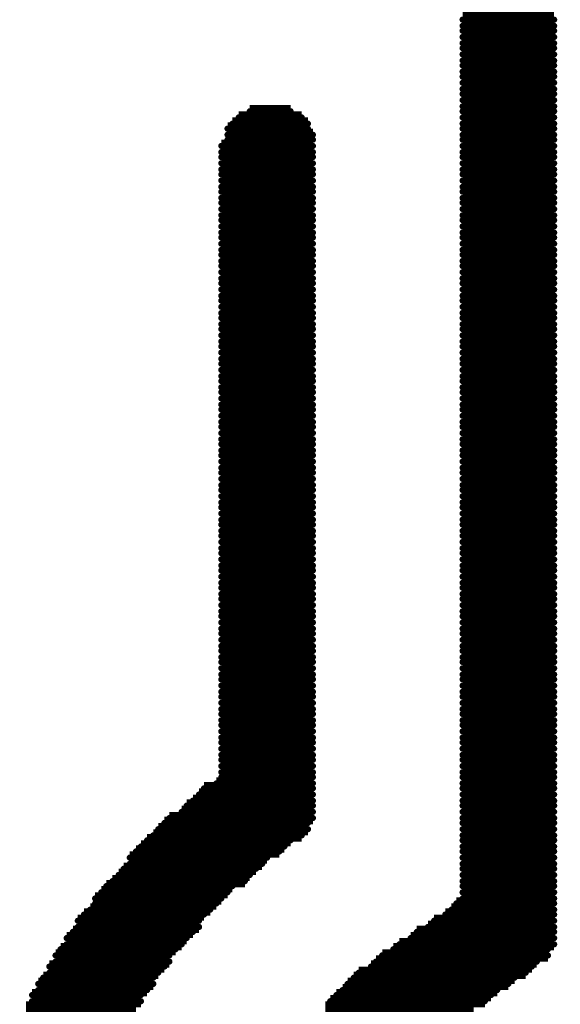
# Model space of a CAD drawing. Extents: x -0.07 to 0.95, y -0.15 to 1.54.
# Tile 6 of 22: x 0.2012 to 0.2449, y 0.4928 to 0.5723. Entities that reach past the tile are written whole.
import ezdxf

# ---------------------------------------------------------------- set-up
doc = ezdxf.new("R2010")
doc.units = 0
doc.layers.get('0').update_dxf_attribs({"linetype": 'CONTINUOUS'})
doc.layers.add('gto', color=2, linetype='CONTINUOUS')

# ---------------------------------------------------------------- blocks, each defined once
blk = doc.blocks.new('D73')
at = {"const_width": 0.00025}
blk.add_lwpolyline([(-0.000125, 0, 1), (0.000125, 0, 1)], format="xyb", close=True, dxfattribs=at)

msp = doc.modelspace()

# ---------------------------------------------------------------- linework, layer by layer
at = {"layer": 'gto', "color": 2, "const_width": 0.001}
for points in [[(0.237, 0.5728), (0.2444, 0.5728)], [(0.237, 0.5723), (0.2444, 0.5723)], [(0.237, 0.5718), (0.2444, 0.5718)], [(0.237, 0.5714), (0.2444, 0.5714)], [(0.237, 0.5709), (0.2444, 0.5709)], [(0.237, 0.5704), (0.2444, 0.5704)], [(0.237, 0.57), (0.2444, 0.57)], [(0.237, 0.5695), (0.2444, 0.5695)], [(0.237, 0.569), (0.2444, 0.569)], [(0.237, 0.5686), (0.2444, 0.5686)], [(0.237, 0.5681), (0.2444, 0.5681)], [(0.237, 0.5677), (0.2444, 0.5677)], [(0.237, 0.5672), (0.2444, 0.5672)], [(0.237, 0.5667), (0.2444, 0.5667)], [(0.237, 0.5663), (0.2444, 0.5663)], [(0.237, 0.5658), (0.2444, 0.5658)], [(0.237, 0.5653), (0.2444, 0.5653)], [(0.2189, 0.5644), (0.224, 0.5644)], [(0.2198, 0.5649), (0.2231, 0.5649)], [(0.237, 0.5649), (0.2444, 0.5649)], [(0.237, 0.5644), (0.2444, 0.5644)], [(0.2184, 0.5639), (0.2245, 0.5639)], [(0.237, 0.5639), (0.2444, 0.5639)], [(0.218, 0.5635), (0.2245, 0.5635)], [(0.218, 0.563), (0.2249, 0.563)], [(0.237, 0.5635), (0.2444, 0.5635)], [(0.237, 0.563), (0.2444, 0.563)], [(0.2175, 0.5621), (0.2249, 0.5621)], [(0.218, 0.5626), (0.2249, 0.5626)], [(0.237, 0.5626), (0.2444, 0.5626)], [(0.237, 0.5621), (0.2444, 0.5621)], [(0.2175, 0.5616), (0.2249, 0.5616)], [(0.2175, 0.5612), (0.2249, 0.5612)], [(0.237, 0.5616), (0.2444, 0.5616)], [(0.237, 0.5612), (0.2444, 0.5612)], [(0.2175, 0.5607), (0.2249, 0.5607)], [(0.237, 0.5607), (0.2444, 0.5607)], [(0.2175, 0.5602), (0.2249, 0.5602)], [(0.2175, 0.5598), (0.2249, 0.5598)], [(0.237, 0.5602), (0.2444, 0.5602)], [(0.237, 0.5598), (0.2444, 0.5598)], [(0.2175, 0.5593), (0.2249, 0.5593)], [(0.2175, 0.5588), (0.2249, 0.5588)], [(0.237, 0.5593), (0.2444, 0.5593)], [(0.237, 0.5588), (0.2444, 0.5588)], [(0.2175, 0.5584), (0.2249, 0.5584)], [(0.237, 0.5584), (0.2444, 0.5584)], [(0.2175, 0.5579), (0.2249, 0.5579)], [(0.2175, 0.5575), (0.2249, 0.5575)], [(0.237, 0.5579), (0.2444, 0.5579)], [(0.237, 0.5575), (0.2444, 0.5575)], [(0.2175, 0.557), (0.2249, 0.557)], [(0.2175, 0.5565), (0.2249, 0.5565)], [(0.237, 0.557), (0.2444, 0.557)], [(0.237, 0.5565), (0.2444, 0.5565)], [(0.2175, 0.5561), (0.2249, 0.5561)], [(0.2175, 0.5556), (0.2249, 0.5556)], [(0.237, 0.5561), (0.2444, 0.5561)], [(0.237, 0.5556), (0.2444, 0.5556)], [(0.2175, 0.5551), (0.2249, 0.5551)], [(0.237, 0.5551), (0.2444, 0.5551)], [(0.2175, 0.5547), (0.2249, 0.5547)], [(0.2175, 0.5542), (0.2249, 0.5542)], [(0.237, 0.5547), (0.2444, 0.5547)], [(0.237, 0.5542), (0.2444, 0.5542)], [(0.2175, 0.5537), (0.2249, 0.5537)], [(0.2175, 0.5533), (0.2249, 0.5533)], [(0.237, 0.5537), (0.2444, 0.5537)], [(0.237, 0.5533), (0.2444, 0.5533)], [(0.2175, 0.5528), (0.2249, 0.5528)], [(0.2175, 0.5524), (0.2249, 0.5524)], [(0.237, 0.5528), (0.2444, 0.5528)], [(0.237, 0.5524), (0.2444, 0.5524)], [(0.2175, 0.5519), (0.2249, 0.5519)], [(0.237, 0.5519), (0.2444, 0.5519)], [(0.2175, 0.5514), (0.2249, 0.5514)], [(0.2175, 0.551), (0.2249, 0.551)], [(0.237, 0.5514), (0.2444, 0.5514)], [(0.237, 0.551), (0.2444, 0.551)], [(0.2175, 0.5505), (0.2249, 0.5505)], [(0.2175, 0.55), (0.2249, 0.55)], [(0.237, 0.5505), (0.2444, 0.5505)], [(0.237, 0.55), (0.2444, 0.55)], [(0.2175, 0.5496), (0.2249, 0.5496)], [(0.237, 0.5496), (0.2444, 0.5496)], [(0.2175, 0.5491), (0.2249, 0.5491)], [(0.2175, 0.5486), (0.2249, 0.5486)], [(0.237, 0.5491), (0.2444, 0.5491)], [(0.237, 0.5486), (0.2444, 0.5486)], [(0.2175, 0.5482), (0.2249, 0.5482)], [(0.2175, 0.5477), (0.2249, 0.5477)], [(0.237, 0.5482), (0.2444, 0.5482)], [(0.237, 0.5477), (0.2444, 0.5477)], [(0.2175, 0.5473), (0.2249, 0.5473)], [(0.237, 0.5473), (0.2444, 0.5473)], [(0.2175, 0.5468), (0.2249, 0.5468)], [(0.2175, 0.5463), (0.2249, 0.5463)], [(0.237, 0.5468), (0.2444, 0.5468)], [(0.237, 0.5463), (0.2444, 0.5463)], [(0.2175, 0.5459), (0.2249, 0.5459)], [(0.2175, 0.5454), (0.2249, 0.5454)], [(0.237, 0.5459), (0.2444, 0.5459)], [(0.237, 0.5454), (0.2444, 0.5454)], [(0.2175, 0.5449), (0.2249, 0.5449)], [(0.2175, 0.5445), (0.2249, 0.5445)], [(0.237, 0.5449), (0.2444, 0.5449)], [(0.237, 0.5445), (0.2444, 0.5445)], [(0.2175, 0.544), (0.2249, 0.544)], [(0.237, 0.544), (0.2444, 0.544)], [(0.2175, 0.5435), (0.2249, 0.5435)], [(0.2175, 0.5431), (0.2249, 0.5431)], [(0.237, 0.5435), (0.2444, 0.5435)], [(0.237, 0.5431), (0.2444, 0.5431)], [(0.2175, 0.5426), (0.2249, 0.5426)], [(0.2175, 0.5422), (0.2249, 0.5422)], [(0.237, 0.5426), (0.2444, 0.5426)], [(0.237, 0.5422), (0.2444, 0.5422)], [(0.2175, 0.5417), (0.2249, 0.5417)], [(0.237, 0.5417), (0.2444, 0.5417)], [(0.2175, 0.5412), (0.2249, 0.5412)], [(0.2175, 0.5408), (0.2249, 0.5408)], [(0.237, 0.5412), (0.2444, 0.5412)], [(0.237, 0.5408), (0.2444, 0.5408)], [(0.2175, 0.5403), (0.2249, 0.5403)], [(0.2175, 0.5398), (0.2249, 0.5398)], [(0.237, 0.5403), (0.2444, 0.5403)], [(0.237, 0.5398), (0.2444, 0.5398)], [(0.2175, 0.5394), (0.2249, 0.5394)], [(0.2175, 0.5389), (0.2249, 0.5389)], [(0.237, 0.5394), (0.2444, 0.5394)], [(0.237, 0.5389), (0.2444, 0.5389)], [(0.2175, 0.5384), (0.2249, 0.5384)], [(0.237, 0.5384), (0.2444, 0.5384)], [(0.2175, 0.538), (0.2249, 0.538)], [(0.2175, 0.5375), (0.2249, 0.5375)], [(0.237, 0.538), (0.2444, 0.538)], [(0.237, 0.5375), (0.2444, 0.5375)], [(0.2175, 0.5371), (0.2249, 0.5371)], [(0.2175, 0.5366), (0.2249, 0.5366)], [(0.237, 0.5371), (0.2444, 0.5371)], [(0.237, 0.5366), (0.2444, 0.5366)], [(0.2175, 0.5361), (0.2249, 0.5361)], [(0.2175, 0.5357), (0.2249, 0.5357)], [(0.237, 0.5361), (0.2444, 0.5361)], [(0.237, 0.5357), (0.2444, 0.5357)], [(0.2175, 0.5352), (0.2249, 0.5352)], [(0.237, 0.5352), (0.2444, 0.5352)], [(0.2175, 0.5347), (0.2249, 0.5347)], [(0.2175, 0.5343), (0.2249, 0.5343)], [(0.237, 0.5347), (0.2444, 0.5347)], [(0.237, 0.5343), (0.2444, 0.5343)], [(0.2175, 0.5338), (0.2249, 0.5338)], [(0.2175, 0.5333), (0.2249, 0.5333)], [(0.237, 0.5338), (0.2444, 0.5338)], [(0.237, 0.5333), (0.2444, 0.5333)], [(0.2175, 0.5329), (0.2249, 0.5329)], [(0.237, 0.5329), (0.2444, 0.5329)], [(0.2175, 0.5324), (0.2249, 0.5324)], [(0.2175, 0.5319), (0.2249, 0.5319)], [(0.237, 0.5324), (0.2444, 0.5324)], [(0.237, 0.5319), (0.2444, 0.5319)], [(0.2175, 0.5315), (0.2249, 0.5315)], [(0.2175, 0.531), (0.2249, 0.531)], [(0.237, 0.5315), (0.2444, 0.5315)], [(0.237, 0.531), (0.2444, 0.531)], [(0.2175, 0.5306), (0.2249, 0.5306)], [(0.2175, 0.5301), (0.2249, 0.5301)], [(0.237, 0.5306), (0.2444, 0.5306)], [(0.237, 0.5301), (0.2444, 0.5301)], [(0.2175, 0.5296), (0.2249, 0.5296)], [(0.237, 0.5296), (0.2444, 0.5296)], [(0.2175, 0.5292), (0.2249, 0.5292)], [(0.2175, 0.5287), (0.2249, 0.5287)], [(0.237, 0.5292), (0.2444, 0.5292)], [(0.237, 0.5287), (0.2444, 0.5287)], [(0.2175, 0.5282), (0.2249, 0.5282)], [(0.2175, 0.5278), (0.2249, 0.5278)], [(0.237, 0.5282), (0.2444, 0.5282)], [(0.237, 0.5278), (0.2444, 0.5278)], [(0.2175, 0.5273), (0.2249, 0.5273)], [(0.237, 0.5273), (0.2444, 0.5273)], [(0.2175, 0.5268), (0.2249, 0.5268)], [(0.2175, 0.5264), (0.2249, 0.5264)], [(0.237, 0.5268), (0.2444, 0.5268)], [(0.237, 0.5264), (0.2444, 0.5264)], [(0.2175, 0.5259), (0.2249, 0.5259)], [(0.2175, 0.5255), (0.2249, 0.5255)], [(0.237, 0.5259), (0.2444, 0.5259)], [(0.237, 0.5255), (0.2444, 0.5255)], [(0.2175, 0.525), (0.2249, 0.525)], [(0.237, 0.525), (0.2444, 0.525)], [(0.2175, 0.5245), (0.2249, 0.5245)], [(0.2175, 0.5241), (0.2249, 0.5241)], [(0.237, 0.5245), (0.2444, 0.5245)], [(0.237, 0.5241), (0.2444, 0.5241)], [(0.2175, 0.5236), (0.2249, 0.5236)], [(0.2175, 0.5231), (0.2249, 0.5231)], [(0.237, 0.5236), (0.2444, 0.5236)], [(0.237, 0.5231), (0.2444, 0.5231)], [(0.2175, 0.5227), (0.2249, 0.5227)], [(0.2175, 0.5222), (0.2249, 0.5222)], [(0.237, 0.5227), (0.2444, 0.5227)], [(0.237, 0.5222), (0.2444, 0.5222)], [(0.2175, 0.5217), (0.2249, 0.5217)], [(0.237, 0.5217), (0.2444, 0.5217)], [(0.2175, 0.5213), (0.2249, 0.5213)], [(0.2175, 0.5208), (0.2249, 0.5208)], [(0.237, 0.5213), (0.2444, 0.5213)], [(0.237, 0.5208), (0.2444, 0.5208)], [(0.2175, 0.5204), (0.2249, 0.5204)], [(0.2175, 0.5199), (0.2249, 0.5199)], [(0.237, 0.5204), (0.2444, 0.5204)], [(0.237, 0.5199), (0.2444, 0.5199)], [(0.2175, 0.5194), (0.2249, 0.5194)], [(0.2175, 0.519), (0.2249, 0.519)], [(0.237, 0.5194), (0.2444, 0.5194)], [(0.237, 0.519), (0.2444, 0.519)], [(0.2175, 0.5185), (0.2249, 0.5185)], [(0.237, 0.5185), (0.2444, 0.5185)], [(0.2175, 0.518), (0.2249, 0.518)], [(0.2175, 0.5176), (0.2249, 0.5176)], [(0.237, 0.518), (0.2444, 0.518)], [(0.237, 0.5176), (0.2444, 0.5176)], [(0.2175, 0.5171), (0.2249, 0.5171)], [(0.2175, 0.5166), (0.2249, 0.5166)], [(0.237, 0.5171), (0.2444, 0.5171)], [(0.237, 0.5166), (0.2444, 0.5166)], [(0.2175, 0.5162), (0.2249, 0.5162)], [(0.237, 0.5162), (0.2444, 0.5162)], [(0.2175, 0.5157), (0.2249, 0.5157)], [(0.2175, 0.5153), (0.2249, 0.5153)], [(0.237, 0.5157), (0.2444, 0.5157)], [(0.237, 0.5153), (0.2444, 0.5153)], [(0.2175, 0.5148), (0.2249, 0.5148)], [(0.2175, 0.5143), (0.2249, 0.5143)], [(0.237, 0.5148), (0.2444, 0.5148)], [(0.237, 0.5143), (0.2444, 0.5143)], [(0.2175, 0.5139), (0.2249, 0.5139)], [(0.2175, 0.5134), (0.2249, 0.5134)], [(0.237, 0.5139), (0.2444, 0.5139)], [(0.237, 0.5134), (0.2444, 0.5134)], [(0.2175, 0.5129), (0.2249, 0.5129)], [(0.237, 0.5129), (0.2444, 0.5129)], [(0.2175, 0.5125), (0.2249, 0.5125)], [(0.2175, 0.512), (0.2249, 0.512)], [(0.237, 0.5125), (0.2444, 0.5125)], [(0.237, 0.512), (0.2444, 0.512)], [(0.2175, 0.5115), (0.2249, 0.5115)], [(0.2175, 0.5111), (0.2249, 0.5111)], [(0.237, 0.5115), (0.2444, 0.5115)], [(0.237, 0.5111), (0.2444, 0.5111)], [(0.2171, 0.5106), (0.2249, 0.5106)], [(0.237, 0.5106), (0.2444, 0.5106)], [(0.2157, 0.5097), (0.2249, 0.5097)], [(0.2161, 0.5102), (0.2249, 0.5102)], [(0.237, 0.5102), (0.2444, 0.5102)], [(0.237, 0.5097), (0.2444, 0.5097)], [(0.2147, 0.5088), (0.2249, 0.5088)], [(0.2152, 0.5092), (0.2249, 0.5092)], [(0.237, 0.5092), (0.2444, 0.5092)], [(0.237, 0.5088), (0.2444, 0.5088)], [(0.2143, 0.5083), (0.2249, 0.5083)], [(0.237, 0.5083), (0.2444, 0.5083)], [(0.2129, 0.5074), (0.2245, 0.5074)], [(0.2133, 0.5078), (0.2249, 0.5078)], [(0.237, 0.5078), (0.2444, 0.5078)], [(0.237, 0.5074), (0.2444, 0.5074)], [(0.212, 0.5064), (0.224, 0.5064)], [(0.2124, 0.5069), (0.2245, 0.5069)], [(0.237, 0.5069), (0.2444, 0.5069)], [(0.237, 0.5064), (0.2444, 0.5064)], [(0.211, 0.5055), (0.2226, 0.5055)], [(0.2115, 0.506), (0.2231, 0.506)], [(0.237, 0.506), (0.2444, 0.506)], [(0.237, 0.5055), (0.2444, 0.5055)], [(0.2106, 0.5051), (0.2222, 0.5051)], [(0.237, 0.5051), (0.2444, 0.5051)], [(0.2101, 0.5046), (0.2212, 0.5046)], [(0.2101, 0.5041), (0.2208, 0.5041)], [(0.237, 0.5046), (0.2444, 0.5046)], [(0.237, 0.5041), (0.2444, 0.5041)], [(0.2092, 0.5032), (0.2198, 0.5032)], [(0.2096, 0.5037), (0.2203, 0.5037)], [(0.237, 0.5037), (0.2444, 0.5037)], [(0.237, 0.5032), (0.2444, 0.5032)], [(0.2082, 0.5023), (0.2184, 0.5023)], [(0.2087, 0.5027), (0.2194, 0.5027)], [(0.237, 0.5027), (0.2444, 0.5027)], [(0.237, 0.5023), (0.2444, 0.5023)], [(0.2078, 0.5018), (0.218, 0.5018)], [(0.237, 0.5018), (0.2444, 0.5018)], [(0.2073, 0.5013), (0.2175, 0.5013)], [(0.2073, 0.5009), (0.2171, 0.5009)], [(0.2365, 0.5009), (0.2444, 0.5009)], [(0.237, 0.5013), (0.2444, 0.5013)], [(0.2064, 0.5), (0.2161, 0.5)], [(0.2069, 0.5004), (0.2166, 0.5004)], [(0.2356, 0.5), (0.2444, 0.5)], [(0.2361, 0.5004), (0.2444, 0.5004)], [(0.2059, 0.4995), (0.2157, 0.4995)], [(0.2347, 0.4995), (0.2444, 0.4995)], [(0.2055, 0.4986), (0.2152, 0.4986)], [(0.2059, 0.499), (0.2157, 0.499)], [(0.2333, 0.4986), (0.2444, 0.4986)], [(0.2342, 0.499), (0.2444, 0.499)], [(0.205, 0.4981), (0.2147, 0.4981)], [(0.205, 0.4976), (0.2143, 0.4976)], [(0.2319, 0.4976), (0.2444, 0.4976)], [(0.2328, 0.4981), (0.2444, 0.4981)], [(0.2041, 0.4967), (0.2133, 0.4967)], [(0.2045, 0.4972), (0.2138, 0.4972)], [(0.2305, 0.4967), (0.2439, 0.4967)], [(0.2314, 0.4972), (0.2439, 0.4972)], [(0.2041, 0.4962), (0.2133, 0.4962)], [(0.23, 0.4962), (0.243, 0.4962)], [(0.2036, 0.4958), (0.2129, 0.4958)], [(0.2036, 0.4953), (0.2124, 0.4953)], [(0.2286, 0.4953), (0.2421, 0.4953)], [(0.2296, 0.4958), (0.2426, 0.4958)], [(0.2027, 0.4944), (0.212, 0.4944)], [(0.2031, 0.4949), (0.212, 0.4949)], [(0.2277, 0.4944), (0.2407, 0.4944)], [(0.2282, 0.4949), (0.2412, 0.4949)], [(0.2027, 0.4939), (0.2115, 0.4939)], [(0.2273, 0.4939), (0.2398, 0.4939)], [(0.2022, 0.4935), (0.211, 0.4935)], [(0.2022, 0.493), (0.211, 0.493)], [(0.2263, 0.493), (0.2388, 0.493)], [(0.2268, 0.4935), (0.2393, 0.4935)], [(0.2017, 0.4925), (0.2106, 0.4925)], [(0.2259, 0.4925), (0.2379, 0.4925)]]:
    msp.add_lwpolyline(points, dxfattribs=at)

# ---------------------------------------------------------------- block references
at = {"layer": 'gto'}
for p in [(0.237, 0.5723), (0.237, 0.5718), (0.2444, 0.5723), (0.2444, 0.5718), (0.237, 0.5714), (0.2444, 0.5714), (0.237, 0.5709), (0.237, 0.5704), (0.2444, 0.5709), (0.2444, 0.5704), (0.237, 0.57), (0.237, 0.5695), (0.2444, 0.57), (0.2444, 0.5695), (0.237, 0.569), (0.237, 0.5686), (0.2444, 0.569), (0.2444, 0.5686), (0.237, 0.5681), (0.2444, 0.5681), (0.237, 0.5677), (0.237, 0.5672), (0.2444, 0.5677), (0.2444, 0.5672), (0.237, 0.5667), (0.237, 0.5663), (0.2444, 0.5667), (0.2444, 0.5663), (0.237, 0.5658), (0.2444, 0.5658), (0.2198, 0.5649), (0.2231, 0.5649), (0.237, 0.5653), (0.237, 0.5649), (0.2444, 0.5653), (0.2444, 0.5649), (0.2184, 0.5639), (0.2189, 0.5644), (0.224, 0.5644), (0.2245, 0.5639), (0.237, 0.5644), (0.237, 0.5639), (0.2444, 0.5644), (0.2444, 0.5639), (0.218, 0.5635), (0.218, 0.563), (0.2245, 0.5635), (0.2249, 0.563), (0.237, 0.5635), (0.237, 0.563), (0.2444, 0.5635), (0.2444, 0.563), (0.218, 0.5626), (0.2249, 0.5626), (0.237, 0.5626), (0.2444, 0.5626), (0.2175, 0.5621), (0.2175, 0.5616), (0.2249, 0.5621), (0.2249, 0.5616), (0.237, 0.5621), (0.237, 0.5616), (0.2444, 0.5621), (0.2444, 0.5616), (0.2175, 0.5612), (0.2175, 0.5607), (0.2249, 0.5612), (0.2249, 0.5607), (0.237, 0.5612), (0.237, 0.5607), (0.2444, 0.5612), (0.2444, 0.5607), (0.2175, 0.5602), (0.2175, 0.5598), (0.2249, 0.5602), (0.2249, 0.5598), (0.237, 0.5602), (0.237, 0.5598), (0.2444, 0.5602), (0.2444, 0.5598), (0.2175, 0.5593), (0.2249, 0.5593), (0.237, 0.5593), (0.2444, 0.5593), (0.2175, 0.5588), (0.2175, 0.5584), (0.2249, 0.5588), (0.2249, 0.5584), (0.237, 0.5588), (0.237, 0.5584), (0.2444, 0.5588), (0.2444, 0.5584), (0.2175, 0.5579), (0.2175, 0.5575), (0.2249, 0.5579), (0.2249, 0.5575), (0.237, 0.5579), (0.237, 0.5575), (0.2444, 0.5579), (0.2444, 0.5575), (0.2175, 0.557), (0.2249, 0.557), (0.237, 0.557), (0.2444, 0.557), (0.2175, 0.5565), (0.2175, 0.5561), (0.2249, 0.5565), (0.2249, 0.5561), (0.237, 0.5565), (0.237, 0.5561), (0.2444, 0.5565), (0.2444, 0.5561), (0.2175, 0.5556), (0.2175, 0.5551), (0.2249, 0.5556), (0.2249, 0.5551), (0.237, 0.5556), (0.237, 0.5551), (0.2444, 0.5556), (0.2444, 0.5551), (0.2175, 0.5547), (0.2249, 0.5547), (0.237, 0.5547), (0.2444, 0.5547), (0.2175, 0.5542), (0.2175, 0.5537), (0.2249, 0.5542), (0.2249, 0.5537), (0.237, 0.5542), (0.237, 0.5537), (0.2444, 0.5542), (0.2444, 0.5537), (0.2175, 0.5533), (0.2175, 0.5528), (0.2249, 0.5533), (0.2249, 0.5528), (0.237, 0.5533), (0.237, 0.5528), (0.2444, 0.5533), (0.2444, 0.5528), (0.2175, 0.5524), (0.2175, 0.5519), (0.2249, 0.5524), (0.2249, 0.5519), (0.237, 0.5524), (0.237, 0.5519), (0.2444, 0.5524), (0.2444, 0.5519), (0.2175, 0.5514), (0.2249, 0.5514), (0.237, 0.5514), (0.2444, 0.5514), (0.2175, 0.551), (0.2175, 0.5505), (0.2249, 0.551), (0.2249, 0.5505), (0.237, 0.551), (0.237, 0.5505), (0.2444, 0.551), (0.2444, 0.5505), (0.2175, 0.55), (0.2175, 0.5496), (0.2249, 0.55), (0.2249, 0.5496), (0.237, 0.55), (0.237, 0.5496), (0.2444, 0.55), (0.2444, 0.5496), (0.2175, 0.5491), (0.2249, 0.5491), (0.237, 0.5491), (0.2444, 0.5491), (0.2175, 0.5486), (0.2175, 0.5482), (0.2249, 0.5486), (0.2249, 0.5482), (0.237, 0.5486), (0.237, 0.5482), (0.2444, 0.5486), (0.2444, 0.5482), (0.2175, 0.5477), (0.2175, 0.5473), (0.2249, 0.5477), (0.2249, 0.5473), (0.237, 0.5477), (0.237, 0.5473), (0.2444, 0.5477), (0.2444, 0.5473), (0.2175, 0.5468), (0.2175, 0.5463), (0.2249, 0.5468), (0.2249, 0.5463), (0.237, 0.5468), (0.237, 0.5463), (0.2444, 0.5468), (0.2444, 0.5463), (0.2175, 0.5459), (0.2249, 0.5459), (0.237, 0.5459), (0.2444, 0.5459), (0.2175, 0.5454), (0.2175, 0.5449), (0.2249, 0.5454), (0.2249, 0.5449), (0.237, 0.5454), (0.237, 0.5449), (0.2444, 0.5454), (0.2444, 0.5449), (0.2175, 0.5445), (0.2175, 0.544), (0.2249, 0.5445), (0.2249, 0.544), (0.237, 0.5445), (0.237, 0.544), (0.2444, 0.5445), (0.2444, 0.544), (0.2175, 0.5435), (0.2175, 0.5431), (0.2249, 0.5435), (0.2249, 0.5431), (0.237, 0.5435), (0.237, 0.5431), (0.2444, 0.5435), (0.2444, 0.5431), (0.2175, 0.5426), (0.2249, 0.5426), (0.237, 0.5426), (0.2444, 0.5426), (0.2175, 0.5422), (0.2175, 0.5417), (0.2249, 0.5422), (0.2249, 0.5417), (0.237, 0.5422), (0.237, 0.5417), (0.2444, 0.5422), (0.2444, 0.5417), (0.2175, 0.5412), (0.2175, 0.5408), (0.2249, 0.5412), (0.2249, 0.5408), (0.237, 0.5412), (0.237, 0.5408), (0.2444, 0.5412), (0.2444, 0.5408), (0.2175, 0.5403), (0.2249, 0.5403), (0.237, 0.5403), (0.2444, 0.5403), (0.2175, 0.5398), (0.2175, 0.5394), (0.2249, 0.5398), (0.2249, 0.5394), (0.237, 0.5398), (0.237, 0.5394), (0.2444, 0.5398), (0.2444, 0.5394), (0.2175, 0.5389), (0.2175, 0.5384), (0.2249, 0.5389), (0.2249, 0.5384), (0.237, 0.5389), (0.237, 0.5384), (0.2444, 0.5389), (0.2444, 0.5384), (0.2175, 0.538), (0.2249, 0.538), (0.237, 0.538), (0.2444, 0.538), (0.2175, 0.5375), (0.2175, 0.5371), (0.2249, 0.5375), (0.2249, 0.5371), (0.237, 0.5375), (0.237, 0.5371), (0.2444, 0.5375), (0.2444, 0.5371), (0.2175, 0.5366), (0.2175, 0.5361), (0.2249, 0.5366), (0.2249, 0.5361), (0.237, 0.5366), (0.237, 0.5361), (0.2444, 0.5366), (0.2444, 0.5361), (0.2175, 0.5357), (0.2175, 0.5352), (0.2249, 0.5357), (0.2249, 0.5352), (0.237, 0.5357), (0.237, 0.5352), (0.2444, 0.5357), (0.2444, 0.5352), (0.2175, 0.5347), (0.2249, 0.5347), (0.237, 0.5347), (0.2444, 0.5347), (0.2175, 0.5343), (0.2175, 0.5338), (0.2249, 0.5343), (0.2249, 0.5338), (0.237, 0.5343), (0.237, 0.5338), (0.2444, 0.5343), (0.2444, 0.5338), (0.2175, 0.5333), (0.2175, 0.5329), (0.2249, 0.5333), (0.2249, 0.5329), (0.237, 0.5333), (0.237, 0.5329), (0.2444, 0.5333), (0.2444, 0.5329), (0.2175, 0.5324), (0.2249, 0.5324), (0.237, 0.5324), (0.2444, 0.5324), (0.2175, 0.5319), (0.2175, 0.5315), (0.2249, 0.5319), (0.2249, 0.5315), (0.237, 0.5319), (0.237, 0.5315), (0.2444, 0.5319), (0.2444, 0.5315), (0.2175, 0.531), (0.2175, 0.5306), (0.2249, 0.531), (0.2249, 0.5306), (0.237, 0.531), (0.237, 0.5306), (0.2444, 0.531), (0.2444, 0.5306), (0.2175, 0.5301), (0.2175, 0.5296), (0.2249, 0.5301), (0.2249, 0.5296), (0.237, 0.5301), (0.237, 0.5296), (0.2444, 0.5301), (0.2444, 0.5296), (0.2175, 0.5292), (0.2249, 0.5292), (0.237, 0.5292), (0.2444, 0.5292), (0.2175, 0.5287), (0.2175, 0.5282), (0.2249, 0.5287), (0.2249, 0.5282), (0.237, 0.5287), (0.237, 0.5282), (0.2444, 0.5287), (0.2444, 0.5282), (0.2175, 0.5278), (0.2175, 0.5273), (0.2249, 0.5278), (0.2249, 0.5273), (0.237, 0.5278), (0.237, 0.5273), (0.2444, 0.5278), (0.2444, 0.5273), (0.2175, 0.5268), (0.2175, 0.5264), (0.2249, 0.5268), (0.2249, 0.5264), (0.237, 0.5268), (0.237, 0.5264), (0.2444, 0.5268), (0.2444, 0.5264), (0.2175, 0.5259), (0.2249, 0.5259), (0.237, 0.5259), (0.2444, 0.5259), (0.2175, 0.5255), (0.2175, 0.525), (0.2249, 0.5255), (0.2249, 0.525), (0.237, 0.5255), (0.237, 0.525), (0.2444, 0.5255), (0.2444, 0.525), (0.2175, 0.5245), (0.2175, 0.5241), (0.2249, 0.5245), (0.2249, 0.5241), (0.237, 0.5245), (0.237, 0.5241), (0.2444, 0.5245), (0.2444, 0.5241), (0.2175, 0.5236), (0.2249, 0.5236), (0.237, 0.5236), (0.2444, 0.5236), (0.2175, 0.5231), (0.2175, 0.5227), (0.2249, 0.5231), (0.2249, 0.5227), (0.237, 0.5231), (0.237, 0.5227), (0.2444, 0.5231), (0.2444, 0.5227), (0.2175, 0.5222), (0.2175, 0.5217), (0.2249, 0.5222), (0.2249, 0.5217), (0.237, 0.5222), (0.237, 0.5217), (0.2444, 0.5222), (0.2444, 0.5217), (0.2175, 0.5213), (0.2249, 0.5213), (0.237, 0.5213), (0.2444, 0.5213), (0.2175, 0.5208), (0.2175, 0.5204), (0.2249, 0.5208), (0.2249, 0.5204), (0.237, 0.5208), (0.237, 0.5204), (0.2444, 0.5208), (0.2444, 0.5204), (0.2175, 0.5199), (0.2175, 0.5194), (0.2249, 0.5199), (0.2249, 0.5194), (0.237, 0.5199), (0.237, 0.5194), (0.2444, 0.5199), (0.2444, 0.5194), (0.2175, 0.519), (0.2175, 0.5185), (0.2249, 0.519), (0.2249, 0.5185), (0.237, 0.519), (0.237, 0.5185), (0.2444, 0.519), (0.2444, 0.5185), (0.2175, 0.518), (0.2249, 0.518), (0.237, 0.518), (0.2444, 0.518), (0.2175, 0.5176), (0.2175, 0.5171), (0.2249, 0.5176), (0.2249, 0.5171), (0.237, 0.5176), (0.237, 0.5171), (0.2444, 0.5176), (0.2444, 0.5171), (0.2175, 0.5166), (0.2175, 0.5162), (0.2249, 0.5166), (0.2249, 0.5162), (0.237, 0.5166), (0.237, 0.5162), (0.2444, 0.5166), (0.2444, 0.5162), (0.2175, 0.5157), (0.2175, 0.5153), (0.2249, 0.5157), (0.2249, 0.5153), (0.237, 0.5157), (0.237, 0.5153), (0.2444, 0.5157), (0.2444, 0.5153), (0.2175, 0.5148), (0.2249, 0.5148), (0.237, 0.5148), (0.2444, 0.5148), (0.2175, 0.5143), (0.2175, 0.5139), (0.2249, 0.5143), (0.2249, 0.5139), (0.237, 0.5143), (0.237, 0.5139), (0.2444, 0.5143), (0.2444, 0.5139), (0.2175, 0.5134), (0.2175, 0.5129), (0.2249, 0.5134), (0.2249, 0.5129), (0.237, 0.5134), (0.237, 0.5129), (0.2444, 0.5134), (0.2444, 0.5129), (0.2175, 0.5125), (0.2249, 0.5125), (0.237, 0.5125), (0.2444, 0.5125), (0.2175, 0.512), (0.2175, 0.5115), (0.2249, 0.512), (0.2249, 0.5115), (0.237, 0.512), (0.237, 0.5115), (0.2444, 0.512), (0.2444, 0.5115), (0.2171, 0.5106), (0.2175, 0.5111), (0.2249, 0.5111), (0.2249, 0.5106), (0.237, 0.5111), (0.237, 0.5106), (0.2444, 0.5111), (0.2444, 0.5106), (0.2157, 0.5097), (0.2161, 0.5102), (0.2249, 0.5102), (0.2249, 0.5097), (0.237, 0.5102), (0.237, 0.5097), (0.2444, 0.5102), (0.2444, 0.5097), (0.2152, 0.5092), (0.2249, 0.5092), (0.237, 0.5092), (0.2444, 0.5092), (0.2143, 0.5083), (0.2147, 0.5088), (0.2249, 0.5088), (0.2249, 0.5083), (0.237, 0.5088), (0.237, 0.5083), (0.2444, 0.5088), (0.2444, 0.5083), (0.2129, 0.5074), (0.2133, 0.5078), (0.2245, 0.5074), (0.2249, 0.5078), (0.237, 0.5078), (0.237, 0.5074), (0.2444, 0.5078), (0.2444, 0.5074), (0.2124, 0.5069), (0.2245, 0.5069), (0.237, 0.5069), (0.2444, 0.5069), (0.2115, 0.506), (0.212, 0.5064), (0.2231, 0.506), (0.224, 0.5064), (0.237, 0.5064), (0.237, 0.506), (0.2444, 0.5064), (0.2444, 0.506), (0.2106, 0.5051), (0.211, 0.5055), (0.2222, 0.5051), (0.2226, 0.5055), (0.237, 0.5055), (0.237, 0.5051), (0.2444, 0.5055), (0.2444, 0.5051), (0.2101, 0.5046), (0.2101, 0.5041), (0.2208, 0.5041), (0.2212, 0.5046), (0.237, 0.5046), (0.237, 0.5041), (0.2444, 0.5046), (0.2444, 0.5041), (0.2096, 0.5037), (0.2203, 0.5037), (0.237, 0.5037), (0.2444, 0.5037), (0.2087, 0.5027), (0.2092, 0.5032), (0.2194, 0.5027), (0.2198, 0.5032), (0.237, 0.5032), (0.237, 0.5027), (0.2444, 0.5032), (0.2444, 0.5027), (0.2078, 0.5018), (0.2082, 0.5023), (0.218, 0.5018), (0.2184, 0.5023), (0.237, 0.5023), (0.237, 0.5018), (0.2444, 0.5023), (0.2444, 0.5018), (0.2073, 0.5013), (0.2175, 0.5013), (0.237, 0.5013), (0.2444, 0.5013), (0.2069, 0.5004), (0.2073, 0.5009), (0.2166, 0.5004), (0.2171, 0.5009), (0.2361, 0.5004), (0.2365, 0.5009), (0.2444, 0.5009), (0.2444, 0.5004), (0.2059, 0.4995), (0.2064, 0.5), (0.2157, 0.4995), (0.2161, 0.5), (0.2347, 0.4995), (0.2356, 0.5), (0.2444, 0.5), (0.2444, 0.4995), (0.2055, 0.4986), (0.2059, 0.499), (0.2152, 0.4986), (0.2157, 0.499), (0.2333, 0.4986), (0.2342, 0.499), (0.2444, 0.499), (0.2444, 0.4986), (0.205, 0.4981), (0.2147, 0.4981), (0.2328, 0.4981), (0.2444, 0.4981), (0.2045, 0.4972), (0.205, 0.4976), (0.2138, 0.4972), (0.2143, 0.4976), (0.2314, 0.4972), (0.2319, 0.4976), (0.2439, 0.4972), (0.2444, 0.4976), (0.2041, 0.4967), (0.2041, 0.4962), (0.2133, 0.4967), (0.2133, 0.4962), (0.23, 0.4962), (0.2305, 0.4967), (0.243, 0.4962), (0.2439, 0.4967), (0.2036, 0.4958), (0.2129, 0.4958), (0.2296, 0.4958), (0.2426, 0.4958), (0.2031, 0.4949), (0.2036, 0.4953), (0.212, 0.4949), (0.2124, 0.4953), (0.2282, 0.4949), (0.2286, 0.4953), (0.2412, 0.4949), (0.2421, 0.4953), (0.2027, 0.4944), (0.2027, 0.4939), (0.2115, 0.4939), (0.212, 0.4944), (0.2273, 0.4939), (0.2277, 0.4944), (0.2398, 0.4939), (0.2407, 0.4944), (0.2022, 0.4935), (0.2022, 0.493), (0.211, 0.4935), (0.211, 0.493), (0.2263, 0.493), (0.2268, 0.4935), (0.2388, 0.493), (0.2393, 0.4935)]:
    msp.add_blockref('D73', p, dxfattribs=at)

doc.saveas('drawing.dxf')
